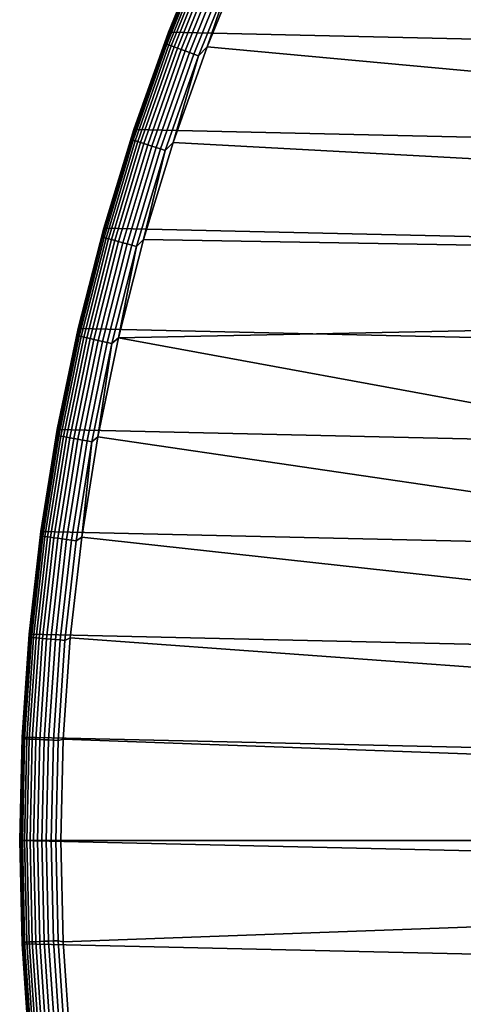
# Model space of a CAD drawing. Header units: metres. Extents: x -28 to 70, y -218 to 27.
# Tile 104 of 246: x -27.5 to -22.13, y -1.99 to 9.95. Entities that reach past the tile are written whole.
import ezdxf

# ---------------------------------------------------------------- set-up
doc = ezdxf.new("R2010")
doc.units = ezdxf.units.M
doc.layers.add('solid_10_261_002_XXX', color=7, linetype='CONTINUOUS')

msp = doc.modelspace()

# ---------------------------------------------------------------- linework, layer by layer
at = {"layer": 'solid_10_261_002_XXX'}
for points in [[(-24.698545, 12.092615, -5), (25.223248, 10.956131, -5), (25.695839, 9.796626, -5), (-25.223248, 10.956131, -5)], [(-25.223248, 10.956131, -5), (25.695839, 9.796626, -5), (26.115135, 8.616775, -5), (-25.695839, 9.796626, -5)], [(-25.695829, 9.796649, -0.5), (-25.223309, 10.956036, -0.5), (-25.223248, 10.956131, -5), (-25.695839, 9.796626, -5)], [(-25.283735, 10.806787, -0.440391), (-25.223309, 10.956036, -0.5), (-25.695829, 9.796649, -0.5)], [(-25.732992, 9.657753, -0.380929), (-25.273787, 10.802535, -0.380929), (-25.283735, 10.806787, -0.440391), (-25.74312, 9.661554, -0.440391)], [(-25.283735, 10.806787, -0.440391), (-25.695829, 9.796649, -0.5), (-25.74312, 9.661554, -0.440391)], [(-25.273787, 10.802535, -0.380929), (-25.732992, 9.657753, -0.380929), (-25.716219, 9.651459, -0.323206), (-25.257313, 10.795494, -0.323206)], [(-25.257313, 10.795494, -0.323206), (-25.716219, 9.651459, -0.323206), (-25.693048, 9.642762, -0.268066), (-25.234556, 10.785768, -0.268066)], [(-25.234556, 10.785768, -0.268066), (-25.693048, 9.642762, -0.268066), (-25.66382, 9.631792, -0.216316), (-25.205849, 10.773497, -0.216316)], [(-25.205849, 10.773497, -0.216316), (-25.66382, 9.631792, -0.216316), (-25.628958, 9.618709, -0.16871), (-25.17161, 10.758862, -0.16871)], [(-25.17161, 10.758862, -0.16871), (-25.628958, 9.618709, -0.16871), (-25.588972, 9.603702, -0.125945), (-25.132338, 10.742077, -0.125945)], [(-25.132338, 10.742077, -0.125945), (-25.588972, 9.603702, -0.125945), (-25.544449, 9.586992, -0.088645), (-25.088608, 10.723386, -0.088645)], [(-24.764519, 10.757211), (-25.228403, 9.619119), (-20.011904, 9.139086), (-19.55442, 10.080904)], [(-24.882668, 10.635363, -0.003646), (-25.228403, 9.619119), (-24.764519, 10.757211)], [(-25.088608, 10.723386, -0.088645), (-25.544449, 9.586992, -0.088645), (-25.496037, 9.568823, -0.057356), (-25.041059, 10.703063, -0.057356)], [(-25.041059, 10.703063, -0.057356), (-25.496037, 9.568823, -0.057356), (-25.444445, 9.549459, -0.032535), (-24.990389, 10.681404, -0.032535)], [(-24.990389, 10.681404, -0.032535), (-25.444445, 9.549459, -0.032535), (-25.390425, 9.529185, -0.014544), (-24.937332, 10.658728, -0.014544)], [(-24.937332, 10.658728, -0.014544), (-25.390425, 9.529185, -0.014544), (-25.334766, 9.508297, -0.003646), (-24.882668, 10.635363, -0.003646)], [(-24.882668, 10.635363, -0.003646), (-25.334766, 9.508297, -0.003646), (-25.228403, 9.619119)], [(-26.115093, 8.616957, -0.5), (-25.695829, 9.796649, -0.5), (-25.695839, 9.796626, -5), (-26.115135, 8.616775, -5)], [(-25.695839, 9.796626, -5), (26.115135, 8.616775, -5), (26.48019, 7.4195, -5), (-26.115135, 8.616775, -5)], [(-25.74312, 9.661554, -0.440391), (-25.695829, 9.796649, -0.5), (-26.115093, 8.616957, -0.5)], [(-26.140373, 8.493523, -0.380929), (-25.732992, 9.657753, -0.380929), (-25.74312, 9.661554, -0.440391), (-26.150663, 8.496865, -0.440391)], [(-25.74312, 9.661554, -0.440391), (-26.115093, 8.616957, -0.5), (-26.150663, 8.496865, -0.440391)], [(-25.732992, 9.657753, -0.380929), (-26.140373, 8.493523, -0.380929), (-26.123335, 8.487987, -0.323206), (-25.716219, 9.651459, -0.323206)], [(-25.716219, 9.651459, -0.323206), (-26.123335, 8.487987, -0.323206), (-26.099798, 8.480339, -0.268066), (-25.693048, 9.642762, -0.268066)], [(-25.693048, 9.642762, -0.268066), (-26.099798, 8.480339, -0.268066), (-26.070107, 8.470691, -0.216316), (-25.66382, 9.631792, -0.216316)], [(-25.66382, 9.631792, -0.216316), (-26.070107, 8.470691, -0.216316), (-26.034693, 8.459185, -0.16871), (-25.628958, 9.618709, -0.16871)], [(-25.628958, 9.618709, -0.16871), (-26.034693, 8.459185, -0.16871), (-25.994074, 8.445987, -0.125945), (-25.588972, 9.603702, -0.125945)], [(-25.588972, 9.603702, -0.125945), (-25.994074, 8.445987, -0.125945), (-25.948847, 8.431292, -0.088645), (-25.544449, 9.586992, -0.088645)], [(-25.544449, 9.586992, -0.088645), (-25.948847, 8.431292, -0.088645), (-25.899668, 8.415312, -0.057356), (-25.496037, 9.568823, -0.057356)], [(-25.496037, 9.568823, -0.057356), (-25.899668, 8.415312, -0.057356), (-25.847258, 8.398283, -0.032535), (-25.444445, 9.549459, -0.032535)], [(-25.444445, 9.549459, -0.032535), (-25.847258, 8.398283, -0.032535), (-25.792383, 8.380453, -0.014544), (-25.390425, 9.529185, -0.014544)], [(-25.228403, 9.619119), (-25.64016, 8.460592), (-20.42403, 8.17672), (-20.011904, 9.139086)], [(-25.334766, 9.508297, -0.003646), (-25.64016, 8.460592), (-25.228403, 9.619119)], [(-25.390425, 9.529185, -0.014544), (-25.792383, 8.380453, -0.014544), (-25.735844, 8.362082, -0.003646), (-25.334766, 9.508297, -0.003646)], [(-25.334766, 9.508297, -0.003646), (-25.735844, 8.362082, -0.003646), (-25.64016, 8.460592)], [(-26.480227, 7.419406, -0.5), (-26.115093, 8.616957, -0.5), (-26.115135, 8.616775, -5), (-26.48019, 7.4195, -5)], [(-26.150663, 8.496865, -0.440391), (-26.115093, 8.616957, -0.5), (-26.480227, 7.419406, -0.5)], [(-26.115135, 8.616775, -5), (26.48019, 7.4195, -5), (26.79051, 6.206317, -5), (-26.48019, 7.4195, -5)], [(-26.150663, 8.496865, -0.440391), (-26.505541, 7.315064, -0.440391), (-26.495111, 7.312186, -0.380929), (-26.140373, 8.493523, -0.380929)], [(-26.150663, 8.496865, -0.440391), (-26.480227, 7.419406, -0.5), (-26.505541, 7.315064, -0.440391)], [(-26.140373, 8.493523, -0.380929), (-26.495111, 7.312186, -0.380929), (-26.477844, 7.30742, -0.323206), (-26.123335, 8.487987, -0.323206)], [(-26.123335, 8.487987, -0.323206), (-26.477844, 7.30742, -0.323206), (-26.453987, 7.300837, -0.268066), (-26.099798, 8.480339, -0.268066)], [(-26.099798, 8.480339, -0.268066), (-26.453987, 7.300837, -0.268066), (-26.423891, 7.292531, -0.216316), (-26.070107, 8.470691, -0.216316)], [(-26.070107, 8.470691, -0.216316), (-26.423891, 7.292531, -0.216316), (-26.387997, 7.282624, -0.16871), (-26.034693, 8.459185, -0.16871)], [(-26.034693, 8.459185, -0.16871), (-26.387997, 7.282624, -0.16871), (-26.346828, 7.271263, -0.125945), (-25.994074, 8.445987, -0.125945)], [(-25.994074, 8.445987, -0.125945), (-26.346828, 7.271263, -0.125945), (-26.300985, 7.258611, -0.088645), (-25.948847, 8.431292, -0.088645)], [(-25.948847, 8.431292, -0.088645), (-26.300985, 7.258611, -0.088645), (-26.251141, 7.244854, -0.057356), (-25.899668, 8.415312, -0.057356)], [(-25.899668, 8.415312, -0.057356), (-26.251141, 7.244854, -0.057356), (-26.198019, 7.230194, -0.032535), (-25.847258, 8.398283, -0.032535)], [(-25.847258, 8.398283, -0.032535), (-26.198019, 7.230194, -0.032535), (-26.142399, 7.214844, -0.014544), (-25.792383, 8.380453, -0.014544)], [(-25.792383, 8.380453, -0.014544), (-26.142399, 7.214844, -0.014544), (-26.085094, 7.199028, -0.003646), (-25.735844, 8.362082, -0.003646)], [(-25.735844, 8.362082, -0.003646), (-26.085094, 7.199028, -0.003646), (-25.998587, 7.285095)], [(-25.64016, 8.460592), (-25.998587, 7.285095), (-20.790064, 7.195333), (-20.42403, 8.17672)], [(-25.735844, 8.362082, -0.003646), (-25.998587, 7.285095), (-25.64016, 8.460592)], [(-26.48019, 7.4195, -5), (26.79051, 6.206317, -5), (27.045177, 4.980701, -5), (-26.79051, 6.206317, -5)], [(-26.790476, 6.206482, -0.5), (-26.480227, 7.419406, -0.5), (-26.48019, 7.4195, -5), (-26.79051, 6.206317, -5)], [(-26.505541, 7.315064, -0.440391), (-26.480227, 7.419406, -0.5), (-26.790476, 6.206482, -0.5)], [(-26.505541, 7.315064, -0.440391), (-26.807041, 6.118532, -0.440391), (-26.796494, 6.116125, -0.380929), (-26.495111, 7.312186, -0.380929)], [(-26.505541, 7.315064, -0.440391), (-26.790476, 6.206482, -0.5), (-26.807041, 6.118532, -0.440391)], [(-26.495111, 7.312186, -0.380929), (-26.796494, 6.116125, -0.380929), (-26.779028, 6.112138, -0.323206), (-26.477844, 7.30742, -0.323206)], [(-26.477844, 7.30742, -0.323206), (-26.779028, 6.112138, -0.323206), (-26.7549, 6.106631, -0.268066), (-26.453987, 7.300837, -0.268066)], [(-26.453987, 7.300837, -0.268066), (-26.7549, 6.106631, -0.268066), (-26.724463, 6.099684, -0.216316), (-26.423891, 7.292531, -0.216316)], [(-26.423891, 7.292531, -0.216316), (-26.724463, 6.099684, -0.216316), (-26.68816, 6.091398, -0.16871), (-26.387997, 7.282624, -0.16871)], [(-26.387997, 7.282624, -0.16871), (-26.68816, 6.091398, -0.16871), (-26.646523, 6.081895, -0.125945), (-26.346828, 7.271263, -0.125945)], [(-25.998587, 7.285095), (-26.303297, 6.093975), (-21.108797, 6.198219), (-20.790064, 7.195333)], [(-26.085094, 7.199028, -0.003646), (-26.303297, 6.093975), (-25.998587, 7.285095)], [(-26.346828, 7.271263, -0.125945), (-26.646523, 6.081895, -0.125945), (-26.600159, 6.071312, -0.088645), (-26.300985, 7.258611, -0.088645)], [(-26.300985, 7.258611, -0.088645), (-26.600159, 6.071312, -0.088645), (-26.549746, 6.059806, -0.057356), (-26.251141, 7.244854, -0.057356)], [(-26.251141, 7.244854, -0.057356), (-26.549746, 6.059806, -0.057356), (-26.496021, 6.047544, -0.032535), (-26.198019, 7.230194, -0.032535)], [(-26.198019, 7.230194, -0.032535), (-26.496021, 6.047544, -0.032535), (-26.439768, 6.034705, -0.014544), (-26.142399, 7.214844, -0.014544)], [(-26.142399, 7.214844, -0.014544), (-26.439768, 6.034705, -0.014544), (-26.381811, 6.021476, -0.003646), (-26.085094, 7.199028, -0.003646)], [(-26.085094, 7.199028, -0.003646), (-26.381811, 6.021476, -0.003646), (-26.303297, 6.093975)], [(-27.045197, 4.980693, -0.5), (-26.790476, 6.206482, -0.5), (-26.79051, 6.206317, -5), (-27.045177, 4.980701, -5)], [(-26.807041, 6.118532, -0.440391), (-26.790476, 6.206482, -0.5), (-27.045197, 4.980693, -0.5)], [(-26.79051, 6.206317, -5), (27.045177, 4.980701, -5), (27.243832, 3.744787, -5), (-27.045177, 4.980701, -5)], [(-26.807041, 6.118532, -0.440391), (-27.054556, 4.909678, -0.440391), (-27.043909, 4.907746, -0.380929), (-26.796494, 6.116125, -0.380929)], [(-26.807041, 6.118532, -0.440391), (-27.045197, 4.980693, -0.5), (-27.054556, 4.909678, -0.440391)], [(-26.796494, 6.116125, -0.380929), (-27.043909, 4.907746, -0.380929), (-27.026283, 4.904547, -0.323206), (-26.779028, 6.112138, -0.323206)], [(-26.779028, 6.112138, -0.323206), (-27.026283, 4.904547, -0.323206), (-27.001932, 4.900128, -0.268066), (-26.7549, 6.106631, -0.268066)], [(-26.7549, 6.106631, -0.268066), (-27.001932, 4.900128, -0.268066), (-26.971214, 4.894554, -0.216316), (-26.724463, 6.099684, -0.216316)], [(-26.724463, 6.099684, -0.216316), (-26.971214, 4.894554, -0.216316), (-26.934576, 4.887905, -0.16871), (-26.68816, 6.091398, -0.16871)], [(-26.68816, 6.091398, -0.16871), (-26.934576, 4.887905, -0.16871), (-26.892555, 4.880279, -0.125945), (-26.646523, 6.081895, -0.125945)], [(-26.303297, 6.093975), (-26.553406, 4.890358), (-21.602425, 4.163459), (-21.379866, 5.186649)], [(-26.381811, 6.021476, -0.003646), (-26.553406, 4.890358), (-26.303297, 6.093975)], [(-26.303297, 6.093975), (-21.379866, 5.186649), (-21.108797, 6.198219)], [(-26.646523, 6.081895, -0.125945), (-26.892555, 4.880279, -0.125945), (-26.845762, 4.871788, -0.088645), (-26.600159, 6.071312, -0.088645)], [(-26.600159, 6.071312, -0.088645), (-26.845762, 4.871788, -0.088645), (-26.794884, 4.862555, -0.057356), (-26.549746, 6.059806, -0.057356)], [(-26.549746, 6.059806, -0.057356), (-26.794884, 4.862555, -0.057356), (-26.740664, 4.852715, -0.032535), (-26.496021, 6.047544, -0.032535)], [(-26.496021, 6.047544, -0.032535), (-26.740664, 4.852715, -0.032535), (-26.683891, 4.842412, -0.014544), (-26.439768, 6.034705, -0.014544)], [(-26.439768, 6.034705, -0.014544), (-26.683891, 4.842412, -0.014544), (-26.625399, 4.831798, -0.003646), (-26.381811, 6.021476, -0.003646)], [(-26.381811, 6.021476, -0.003646), (-26.625399, 4.831798, -0.003646), (-26.553406, 4.890358)], [(-27.054556, 4.909678, -0.440391), (-27.247585, 3.690936, -0.440391), (-27.236864, 3.689484, -0.380929), (-27.043909, 4.907746, -0.380929)], [(-27.054556, 4.909678, -0.440391), (-27.243864, 3.744581, -0.5), (-27.247585, 3.690936, -0.440391)], [(-27.243864, 3.744581, -0.5), (-27.045197, 4.980693, -0.5), (-27.045177, 4.980701, -5), (-27.243832, 3.744787, -5)], [(-27.054556, 4.909678, -0.440391), (-27.045197, 4.980693, -0.5), (-27.243864, 3.744581, -0.5)], [(-27.045177, 4.980701, -5), (27.243832, 3.744787, -5), (27.386063, 2.50062, -5), (-27.243832, 3.744787, -5)], [(-27.043909, 4.907746, -0.380929), (-27.236864, 3.689484, -0.380929), (-27.21911, 3.687079, -0.323206), (-27.026283, 4.904547, -0.323206)], [(-27.026283, 4.904547, -0.323206), (-27.21911, 3.687079, -0.323206), (-27.194588, 3.683757, -0.268066), (-27.001932, 4.900128, -0.268066)], [(-27.001932, 4.900128, -0.268066), (-27.194588, 3.683757, -0.268066), (-27.163649, 3.679566, -0.216316), (-26.971214, 4.894554, -0.216316)], [(-26.971214, 4.894554, -0.216316), (-27.163649, 3.679566, -0.216316), (-27.126749, 3.674568, -0.16871), (-26.934576, 4.887905, -0.16871)], [(-26.934576, 4.887905, -0.16871), (-27.126749, 3.674568, -0.16871), (-27.084429, 3.668835, -0.125945), (-26.892555, 4.880279, -0.125945)], [(-26.892555, 4.880279, -0.125945), (-27.084429, 3.668835, -0.125945), (-27.037302, 3.662452, -0.088645), (-26.845762, 4.871788, -0.088645)], [(-26.845762, 4.871788, -0.088645), (-27.037302, 3.662452, -0.088645), (-26.986061, 3.65551, -0.057356), (-26.794884, 4.862555, -0.057356)], [(-26.794884, 4.862555, -0.057356), (-26.986061, 3.65551, -0.057356), (-26.931454, 3.648113, -0.032535), (-26.740664, 4.852715, -0.032535)], [(-26.740664, 4.852715, -0.032535), (-26.931454, 3.648113, -0.032535), (-26.874277, 3.640368, -0.014544), (-26.683891, 4.842412, -0.014544)], [(-26.683891, 4.842412, -0.014544), (-26.874277, 3.640368, -0.014544), (-26.815367, 3.632388, -0.003646), (-26.625399, 4.831798, -0.003646)], [(-26.625399, 4.831798, -0.003646), (-26.815367, 3.632388, -0.003646), (-26.748474, 3.676775)], [(-26.553406, 4.890358), (-26.748474, 3.676775), (-21.776041, 3.131092), (-21.602425, 4.163459)], [(-26.625399, 4.831798, -0.003646), (-26.748474, 3.676775), (-26.553406, 4.890358)], [(-27.243832, 3.744787, -5), (27.386063, 2.50062, -5), (27.471458, 1.25229, -5), (-27.386063, 2.50062, -5)], [(-27.386063, 2.500707, -0.5), (-27.243864, 3.744581, -0.5), (-27.243832, 3.744787, -5), (-27.386063, 2.50062, -5)], [(-27.247585, 3.690936, -0.440391), (-27.243864, 3.744581, -0.5), (-27.386063, 2.500707, -0.5)], [(-27.247585, 3.690936, -0.440391), (-27.386063, 2.500707, -0.5), (-27.385742, 2.464761, -0.440391)], [(-27.374966, 2.463792, -0.380929), (-27.236864, 3.689484, -0.380929), (-27.247585, 3.690936, -0.440391), (-27.385742, 2.464761, -0.440391)], [(-27.236864, 3.689484, -0.380929), (-27.374966, 2.463792, -0.380929), (-27.357124, 2.462186, -0.323206), (-27.21911, 3.687079, -0.323206)], [(-27.21911, 3.687079, -0.323206), (-27.357124, 2.462186, -0.323206), (-27.332476, 2.459967, -0.268066), (-27.194588, 3.683757, -0.268066)], [(-27.194588, 3.683757, -0.268066), (-27.332476, 2.459967, -0.268066), (-27.30138, 2.457169, -0.216316), (-27.163649, 3.679566, -0.216316)], [(-27.163649, 3.679566, -0.216316), (-27.30138, 2.457169, -0.216316), (-27.264294, 2.453831, -0.16871), (-27.126749, 3.674568, -0.16871)], [(-27.126749, 3.674568, -0.16871), (-27.264294, 2.453831, -0.16871), (-27.221758, 2.450002, -0.125945), (-27.084429, 3.668835, -0.125945)], [(-27.084429, 3.668835, -0.125945), (-27.221758, 2.450002, -0.125945), (-27.174393, 2.44574, -0.088645), (-27.037302, 3.662452, -0.088645)], [(-27.037302, 3.662452, -0.088645), (-27.174393, 2.44574, -0.088645), (-27.122892, 2.441104, -0.057356), (-26.986061, 3.65551, -0.057356)], [(-26.986061, 3.65551, -0.057356), (-27.122892, 2.441104, -0.057356), (-27.068007, 2.436165, -0.032535), (-26.931454, 3.648113, -0.032535)], [(-26.931454, 3.648113, -0.032535), (-27.068007, 2.436165, -0.032535), (-27.01054, 2.430993, -0.014544), (-26.874277, 3.640368, -0.014544)], [(-26.874277, 3.640368, -0.014544), (-27.01054, 2.430993, -0.014544), (-26.951332, 2.425664, -0.003646), (-26.815367, 3.632388, -0.003646)], [(-26.951332, 2.425664, -0.003646), (-26.888153, 2.454902), (-26.748474, 3.676775), (-26.815367, 3.632388, -0.003646)], [(-26.748474, 3.676775), (-26.888153, 2.454902), (-21.900391, 2.091062), (-21.776041, 3.131092)], [(-27.4715, 1.251651, -0.5), (-27.386063, 2.500707, -0.5), (-27.386063, 2.50062, -5), (-27.471458, 1.25229, -5)], [(-27.468746, 1.233623, -0.440391), (-27.385742, 2.464761, -0.440391), (-27.386063, 2.500707, -0.5), (-27.4715, 1.251651, -0.5)], [(-27.386063, 2.50062, -5), (27.471458, 1.25229, -5), (27.5, 0, -5), (-27.471458, 1.25229, -5)], [(-27.457939, 1.233137, -0.380929), (-27.374966, 2.463792, -0.380929), (-27.385742, 2.464761, -0.440391), (-27.468746, 1.233623, -0.440391)], [(-27.374966, 2.463792, -0.380929), (-27.457939, 1.233137, -0.380929), (-27.440042, 1.232334, -0.323206), (-27.357124, 2.462186, -0.323206)], [(-27.357124, 2.462186, -0.323206), (-27.440042, 1.232334, -0.323206), (-27.415319, 1.231223, -0.268066), (-27.332476, 2.459967, -0.268066)], [(-27.332476, 2.459967, -0.268066), (-27.415319, 1.231223, -0.268066), (-27.38413, 1.229823, -0.216316), (-27.30138, 2.457169, -0.216316)], [(-27.30138, 2.457169, -0.216316), (-27.38413, 1.229823, -0.216316), (-27.346931, 1.228152, -0.16871), (-27.264294, 2.453831, -0.16871)], [(-27.264294, 2.453831, -0.16871), (-27.346931, 1.228152, -0.16871), (-27.304266, 1.226236, -0.125945), (-27.221758, 2.450002, -0.125945)], [(-27.221758, 2.450002, -0.125945), (-27.304266, 1.226236, -0.125945), (-27.256758, 1.224102, -0.088645), (-27.174393, 2.44574, -0.088645)], [(-27.174393, 2.44574, -0.088645), (-27.256758, 1.224102, -0.088645), (-27.205101, 1.221782, -0.057356), (-27.122892, 2.441104, -0.057356)], [(-27.122892, 2.441104, -0.057356), (-27.205101, 1.221782, -0.057356), (-27.150049, 1.21931, -0.032535), (-27.068007, 2.436165, -0.032535)], [(-27.068007, 2.436165, -0.032535), (-27.150049, 1.21931, -0.032535), (-27.092409, 1.216722, -0.014544), (-27.01054, 2.430993, -0.014544)], [(-27.01054, 2.430993, -0.014544), (-27.092409, 1.216722, -0.014544), (-27.03302, 1.214054, -0.003646), (-26.951332, 2.425664, -0.003646)], [(-27.03302, 1.214054, -0.003646), (-26.971992, 1.229326), (-26.888153, 2.454902), (-26.951332, 2.425664, -0.003646)], [(-26.888153, 2.454902), (-26.971992, 1.229326), (-21.97504, 1.047392), (-21.900391, 2.091062)], [(27.471458, -1.25229, -5), (-27.5, 0, -5), (-27.471458, 1.25229, -5), (27.5, 0, -5)], [(-27.5, 0, -0.5), (-27.4715, 1.251651, -0.5), (-27.471458, 1.25229, -5), (-27.5, 0, -5)], [(-27.496433, 0, -0.440391), (-27.468746, 1.233623, -0.440391), (-27.4715, 1.251651, -0.5), (-27.5, 0, -0.5)], [(-27.468746, 1.233623, -0.440391), (-27.496433, 0, -0.440391), (-27.485615, 0, -0.380929), (-27.457939, 1.233137, -0.380929)], [(-27.457939, 1.233137, -0.380929), (-27.485615, 0, -0.380929), (-27.467701, 0, -0.323206), (-27.440042, 1.232334, -0.323206)], [(-27.440042, 1.232334, -0.323206), (-27.467701, 0, -0.323206), (-27.442953, 0, -0.268066), (-27.415319, 1.231223, -0.268066)], [(-27.415319, 1.231223, -0.268066), (-27.442953, 0, -0.268066), (-27.411732, 0, -0.216316), (-27.38413, 1.229823, -0.216316)], [(-27.38413, 1.229823, -0.216316), (-27.411732, 0, -0.216316), (-27.374496, 0, -0.16871), (-27.346931, 1.228152, -0.16871)], [(-27.346931, 1.228152, -0.16871), (-27.374496, 0, -0.16871), (-27.331787, 0, -0.125945), (-27.304266, 1.226236, -0.125945)], [(-27.304266, 1.226236, -0.125945), (-27.331787, 0, -0.125945), (-27.284231, 0, -0.088645), (-27.256758, 1.224102, -0.088645)], [(-27.256758, 1.224102, -0.088645), (-27.284231, 0, -0.088645), (-27.232523, 0, -0.057356), (-27.205101, 1.221782, -0.057356)], [(-27.205101, 1.221782, -0.057356), (-27.232523, 0, -0.057356), (-27.177416, 0, -0.032535), (-27.150049, 1.21931, -0.032535)], [(-27.150049, 1.21931, -0.032535), (-27.177416, 0, -0.032535), (-27.119717, 0, -0.014544), (-27.092409, 1.216722, -0.014544)], [(-27.092409, 1.216722, -0.014544), (-27.119717, 0, -0.014544), (-27.060268, 0, -0.003646), (-27.03302, 1.214054, -0.003646)], [(-27.03302, 1.214054, -0.003646), (-27.060268, 0, -0.003646), (-27, 0), (-26.971992, 1.229326)], [(-26.971992, 1.229326), (-27, 0), (-22, 0), (-21.97504, 1.047392)], [(27.386063, -2.50062, -5), (-27.471458, -1.25229, -5), (-27.5, 0, -5), (27.471458, -1.25229, -5)], [(-27.4715, -1.251651, -0.5), (-27.5, 0, -0.5), (-27.5, 0, -5), (-27.471458, -1.25229, -5)], [(-27.468746, -1.233623, -0.440391), (-27.496433, 0, -0.440391), (-27.5, 0, -0.5), (-27.4715, -1.251651, -0.5)], [(-27.060268, 0, -0.003646), (-27.03302, -1.214054, -0.003646), (-26.971992, -1.229335), (-27, 0)], [(-27, 0), (-26.971992, -1.229335), (-21.97504, -1.047392), (-22, 0)], [(-27.496433, 0, -0.440391), (-27.468746, -1.233623, -0.440391), (-27.457939, -1.233137, -0.380929), (-27.485615, 0, -0.380929)], [(-27.485615, 0, -0.380929), (-27.457939, -1.233137, -0.380929), (-27.440042, -1.232334, -0.323206), (-27.467701, 0, -0.323206)], [(-27.467701, 0, -0.323206), (-27.440042, -1.232334, -0.323206), (-27.415319, -1.231223, -0.268066), (-27.442953, 0, -0.268066)], [(-27.442953, 0, -0.268066), (-27.415319, -1.231223, -0.268066), (-27.38413, -1.229823, -0.216316), (-27.411732, 0, -0.216316)], [(-27.411732, 0, -0.216316), (-27.38413, -1.229823, -0.216316), (-27.346931, -1.228152, -0.16871), (-27.374496, 0, -0.16871)], [(-27.374496, 0, -0.16871), (-27.346931, -1.228152, -0.16871), (-27.304266, -1.226236, -0.125945), (-27.331787, 0, -0.125945)], [(-27.331787, 0, -0.125945), (-27.304266, -1.226236, -0.125945), (-27.256758, -1.224102, -0.088645), (-27.284231, 0, -0.088645)], [(-27.284231, 0, -0.088645), (-27.256758, -1.224102, -0.088645), (-27.205101, -1.221782, -0.057356), (-27.232523, 0, -0.057356)], [(-27.232523, 0, -0.057356), (-27.205101, -1.221782, -0.057356), (-27.150049, -1.21931, -0.032535), (-27.177416, 0, -0.032535)], [(-27.177416, 0, -0.032535), (-27.150049, -1.21931, -0.032535), (-27.092409, -1.216722, -0.014544), (-27.119717, 0, -0.014544)], [(-27.119717, 0, -0.014544), (-27.092409, -1.216722, -0.014544), (-27.03302, -1.214054, -0.003646), (-27.060268, 0, -0.003646)], [(-26.888151, -2.454919), (-21.900391, -2.091062), (-21.97504, -1.047392), (-26.971992, -1.229335)], [(-27.468746, -1.233623, -0.440391), (-27.4715, -1.251651, -0.5), (-27.386063, -2.500707, -0.5), (-27.385742, -2.464761, -0.440391)], [(-27.386063, -2.500707, -0.5), (-27.4715, -1.251651, -0.5), (-27.471458, -1.25229, -5), (-27.386063, -2.50062, -5)], [(27.243832, -3.744787, -5), (-27.386063, -2.50062, -5), (-27.471458, -1.25229, -5), (27.386063, -2.50062, -5)], [(-27.468746, -1.233623, -0.440391), (-27.385742, -2.464761, -0.440391), (-27.374966, -2.463792, -0.380929), (-27.457939, -1.233137, -0.380929)], [(-27.457939, -1.233137, -0.380929), (-27.374966, -2.463792, -0.380929), (-27.357124, -2.462186, -0.323206), (-27.440042, -1.232334, -0.323206)], [(-27.440042, -1.232334, -0.323206), (-27.357124, -2.462186, -0.323206), (-27.332476, -2.459967, -0.268066), (-27.415319, -1.231223, -0.268066)], [(-27.415319, -1.231223, -0.268066), (-27.332476, -2.459967, -0.268066), (-27.30138, -2.457169, -0.216316), (-27.38413, -1.229823, -0.216316)], [(-27.38413, -1.229823, -0.216316), (-27.30138, -2.457169, -0.216316), (-27.264294, -2.453831, -0.16871), (-27.346931, -1.228152, -0.16871)], [(-27.346931, -1.228152, -0.16871), (-27.264294, -2.453831, -0.16871), (-27.221758, -2.450002, -0.125945), (-27.304266, -1.226236, -0.125945)], [(-27.304266, -1.226236, -0.125945), (-27.221758, -2.450002, -0.125945), (-27.174393, -2.44574, -0.088645), (-27.256758, -1.224102, -0.088645)], [(-27.256758, -1.224102, -0.088645), (-27.174393, -2.44574, -0.088645), (-27.122892, -2.441104, -0.057356), (-27.205101, -1.221782, -0.057356)], [(-27.205101, -1.221782, -0.057356), (-27.122892, -2.441104, -0.057356), (-27.068007, -2.436165, -0.032535), (-27.150049, -1.21931, -0.032535)], [(-27.150049, -1.21931, -0.032535), (-27.068007, -2.436165, -0.032535), (-27.01054, -2.430993, -0.014544), (-27.092409, -1.216722, -0.014544)], [(-27.092409, -1.216722, -0.014544), (-27.01054, -2.430993, -0.014544), (-26.951332, -2.425664, -0.003646), (-27.03302, -1.214054, -0.003646)], [(-27.03302, -1.214054, -0.003646), (-26.951332, -2.425664, -0.003646), (-26.888151, -2.454919), (-26.971992, -1.229335)]]:
    msp.add_3dface(points, dxfattribs=at)

doc.saveas('drawing.dxf')
